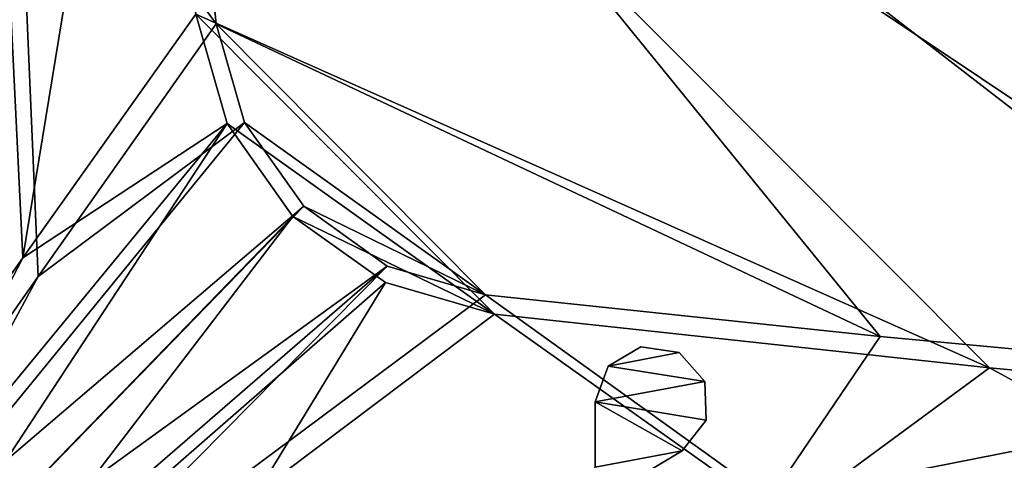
# Model space of a CAD drawing. Header units: metres. Extents: x -904 to 0, y -908 to 0.
# Tile 6 of 136: x -838 to -752, y -834 to -796. Entities that reach past the tile are written whole.
import ezdxf

# ---------------------------------------------------------------- set-up
doc = ezdxf.new("R2010")
doc.units = ezdxf.units.M

msp = doc.modelspace()

# ---------------------------------------------------------------- linework, layer by layer
at = {"layer": 'top0123417'}
for points in [[(-786.340698, -826.207397, 1190.857666), (-780.101318, -825.000488, 1190.857666), (-783.473755, -824.492249, 1190.857666)], [(-786.340698, -826.207397, 1190.857666), (-783.473755, -824.492249, 1190.857666), (-786.340698, -826.207397, 1037.857666)], [(-783.473755, -824.492249, 1190.857666), (-783.473755, -824.492249, 1037.857666), (-786.340698, -826.207397, 1037.857666)], [(-786.340698, -826.207397, 1037.857666), (-783.473755, -824.492249, 1037.857666), (-780.101318, -825.000488, 1037.857666)], [(-777.840149, -827.550415, 1190.857666), (-780.101318, -825.000488, 1190.857666), (-786.340698, -826.207397, 1190.857666)], [(-786.340698, -826.207397, 1037.857666), (-780.101318, -825.000488, 1037.857666), (-777.840149, -827.550415, 1037.857666)], [(-783.473755, -824.492249, 1190.857666), (-780.101318, -825.000488, 1190.857666), (-783.473755, -824.492249, 1037.857666)], [(-780.101318, -825.000488, 1190.857666), (-780.101318, -825.000488, 1037.857666), (-783.473755, -824.492249, 1037.857666)], [(-780.101318, -825.000488, 1190.857666), (-777.840149, -827.550415, 1190.857666), (-780.101318, -825.000488, 1037.857666)], [(-777.840149, -827.550415, 1190.857666), (-777.840149, -827.550415, 1037.857666), (-780.101318, -825.000488, 1037.857666)], [(-787.487549, -829.345154, 1190.857666), (-777.840149, -827.550415, 1190.857666), (-786.340698, -826.207397, 1190.857666)], [(-787.487549, -829.345154, 1190.857666), (-786.340698, -826.207397, 1190.857666), (-787.487549, -829.345154, 1037.857666)], [(-786.340698, -826.207397, 1190.857666), (-786.340698, -826.207397, 1037.857666), (-787.487549, -829.345154, 1037.857666)], [(-787.487549, -829.345154, 1037.857666), (-786.340698, -826.207397, 1037.857666), (-777.840149, -827.550415, 1037.857666)], [(-787.487549, -829.345154, 1190.857666), (-777.738831, -830.958557, 1190.857666), (-777.840149, -827.550415, 1190.857666)], [(-777.840149, -827.550415, 1037.857666), (-777.738831, -830.958557, 1037.857666), (-787.487549, -829.345154, 1037.857666)], [(-777.840149, -827.550415, 1190.857666), (-777.738831, -830.958557, 1190.857666), (-777.840149, -827.550415, 1037.857666)], [(-777.738831, -830.958557, 1190.857666), (-777.738831, -830.958557, 1037.857666), (-777.840149, -827.550415, 1037.857666)], [(-787.487793, -835.082275, 1190.857666), (-779.845337, -833.638733, 1190.857666), (-787.487549, -829.345154, 1190.857666)], [(-787.487549, -829.345154, 1190.857666), (-787.487549, -829.345154, 1037.857666), (-787.487793, -835.082275, 1190.857666)], [(-787.487549, -829.345154, 1037.857666), (-787.487793, -835.082275, 1037.857666), (-787.487793, -835.082275, 1190.857666)], [(-787.487549, -829.345154, 1037.857666), (-779.845337, -833.638733, 1037.857666), (-787.487793, -835.082275, 1037.857666)], [(-779.845337, -833.638733, 1190.857666), (-777.738831, -830.958557, 1190.857666), (-787.487549, -829.345154, 1190.857666)], [(-777.738831, -830.958557, 1037.857666), (-779.845337, -833.638733, 1037.857666), (-787.487549, -829.345154, 1037.857666)], [(-777.738831, -830.958557, 1190.857666), (-779.845337, -833.638733, 1190.857666), (-777.738831, -830.958557, 1037.857666)], [(-779.845337, -833.638733, 1190.857666), (-779.845337, -833.638733, 1037.857666), (-777.738831, -830.958557, 1037.857666)], [(-794.705566, -842.550415, 1190.857666), (-779.845337, -833.638733, 1190.857666), (-787.487793, -835.082275, 1190.857666)], [(-794.705566, -842.550415, 1190.857666), (-794.705566, -842.550415, 1037.857666), (-779.845337, -833.638733, 1190.857666)], [(-794.705566, -842.550415, 1037.857666), (-779.845337, -833.638733, 1037.857666), (-779.845337, -833.638733, 1190.857666)], [(-779.845337, -833.638733, 1037.857666), (-794.705566, -842.550415, 1037.857666), (-787.487793, -835.082275, 1037.857666)]]:
    msp.add_3dface(points, dxfattribs=at)
at = {"layer": 'top0123458'}
for points in [[(-514.015442, -745.137939, 108.970169), (-829.628296, -704.232666, 110.041313), (-667.533325, -831.673218, 106.704163)], [(-667.533325, -831.673218, 106.704163), (-829.628296, -704.232666, 110.041313), (-719.769287, -827.59198, 106.811035)], [(-829.628296, -704.232666, 110.041313), (-825.9552, -745.53772, 108.959702), (-719.769287, -827.59198, 106.811035)], [(-515.674927, -744.40271, 105.988396), (-665.823181, -833.867004, 103.645691), (-831.226318, -708.327942, 106.933044)], [(-665.823181, -833.867004, 103.645691), (-709.303772, -830.411316, 103.736183), (-831.226318, -708.327942, 106.933044)], [(-831.226318, -708.327942, 106.933044), (-709.303772, -830.411316, 103.736183), (-827.168579, -751.790588, 105.794937)], [(-820.821167, -796.13562, 107.63475), (-825.9552, -745.53772, 108.959702), (-838.46106, -771.888306, 136.501175)], [(-719.769287, -827.59198, 106.811035), (-825.9552, -745.53772, 108.959702), (-762.439575, -823.607483, 106.915375)], [(-825.9552, -745.53772, 108.959702), (-820.821167, -796.13562, 107.63475), (-762.439575, -823.607483, 106.915375)], [(-837.795349, -816.680847, 132.357834), (-840.083008, -770.377747, 132.927322), (-827.168579, -751.790588, 105.794937)], [(-822.593262, -795.286499, 104.655952), (-837.795349, -816.680847, 132.357834), (-827.168579, -751.790588, 105.794937)], [(-709.303772, -830.411316, 103.736183), (-752.812866, -826.337952, 103.842842), (-827.168579, -751.790588, 105.794937)], [(-827.168579, -751.790588, 105.794937), (-752.812866, -826.337952, 103.842842), (-822.593262, -795.286499, 104.655952)], [(-837.795349, -816.680847, 132.357834), (-852.997375, -838.075195, 160.059708), (-840.083008, -770.377747, 132.927322)], [(-836.45575, -818.327637, 136.139038), (-838.46106, -771.888306, 136.501175), (-851.22168, -839.286743, 163.059708)], [(-836.45575, -818.327637, 136.139038), (-820.821167, -796.13562, 107.63475), (-838.46106, -771.888306, 136.501175)], [(-837.795349, -816.680847, 132.357834), (-822.593262, -795.286499, 104.655952), (-819.842468, -804.894165, 104.404373)], [(-752.812866, -826.337952, 103.842842), (-796.334106, -821.645203, 103.965729), (-822.593262, -795.286499, 104.655952)], [(-822.593262, -795.286499, 104.655952), (-796.334106, -821.645203, 103.965729), (-819.842468, -804.894165, 104.404373)], [(-818.328186, -804.799316, 107.407883), (-820.821167, -796.13562, 107.63475), (-836.45575, -818.327637, 136.139038)], [(-762.439575, -823.607483, 106.915375), (-820.821167, -796.13562, 107.63475), (-797.112854, -819.933044, 107.011589)], [(-820.821167, -796.13562, 107.63475), (-818.328186, -804.799316, 107.407883), (-797.112854, -819.933044, 107.011589)], [(-837.795349, -816.680847, 132.357834), (-819.842468, -804.894165, 104.404373), (-851.861267, -843.786926, 160.059708)], [(-851.861267, -843.786926, 160.059708), (-819.842468, -804.894165, 104.404373), (-848.625854, -848.629028, 160.059708)], [(-813.107849, -812.158813, 107.215164), (-818.328186, -804.799316, 107.407883), (-850.268555, -843.842407, 163.059708)], [(-850.268555, -843.842407, 163.059708), (-818.328186, -804.799316, 107.407883), (-836.45575, -818.327637, 136.139038)], [(-819.842468, -804.894165, 104.404373), (-814.074097, -813.05603, 104.190643), (-848.625854, -848.629028, 160.059708)], [(-796.334106, -821.645203, 103.965729), (-814.074097, -813.05603, 104.190643), (-819.842468, -804.894165, 104.404373)], [(-797.112854, -819.933044, 107.011589), (-818.328186, -804.799316, 107.407883), (-813.107849, -812.158813, 107.215164)], [(-847.645447, -847.692322, 163.059708), (-813.107849, -812.158813, 107.215164), (-850.268555, -843.842407, 163.059708)], [(-805.771973, -817.407288, 107.077728), (-813.107849, -812.158813, 107.215164), (-847.645447, -847.692322, 163.059708)], [(-813.107849, -812.158813, 107.215164), (-805.771973, -817.407288, 107.077728), (-797.112854, -819.933044, 107.011589)], [(-848.625854, -848.629028, 160.059708), (-814.074097, -813.05603, 104.190643), (-843.783691, -851.864441, 160.059708)], [(-814.074097, -813.05603, 104.190643), (-805.933838, -818.856873, 104.038742), (-843.783691, -851.864441, 160.059708)], [(-796.334106, -821.645203, 103.965729), (-805.933838, -818.856873, 104.038742), (-814.074097, -813.05603, 104.190643)], [(-852.997375, -838.075195, 160.059708), (-837.795349, -816.680847, 132.357834), (-851.861267, -843.786926, 160.059708)], [(-843.784302, -850.29895, 163.059708), (-805.771973, -817.407288, 107.077728), (-847.645447, -847.692322, 163.059708)], [(-805.771973, -817.407288, 107.077728), (-843.784302, -850.29895, 163.059708), (-839.225647, -851.240662, 163.059708)], [(-797.112854, -819.933044, 107.011589), (-805.771973, -817.407288, 107.077728), (-839.225647, -851.240662, 163.059708)], [(-836.45575, -818.327637, 136.139038), (-851.22168, -839.286743, 163.059708), (-850.268555, -843.842407, 163.059708)], [(-843.783691, -851.864441, 160.059708), (-805.933838, -818.856873, 104.038742), (-817.203064, -837.322876, 132.012711)], [(-805.933838, -818.856873, 104.038742), (-796.334106, -821.645203, 103.965729), (-817.203064, -837.322876, 132.012711)], [(-797.112854, -819.933044, 107.011589), (-839.225647, -851.240662, 163.059708), (-772.119812, -837.900208, 135.220245)], [(-772.119812, -837.900208, 135.220245), (-762.439575, -823.607483, 106.915375), (-797.112854, -819.933044, 107.011589)], [(-817.203064, -837.322876, 132.012711), (-796.334106, -821.645203, 103.965729), (-770.939026, -839.66925, 131.951279)], [(-796.334106, -821.645203, 103.965729), (-752.812866, -826.337952, 103.842842), (-770.939026, -839.66925, 131.951279)], [(-719.769287, -827.59198, 106.811035), (-762.439575, -823.607483, 106.915375), (-772.119812, -837.900208, 135.220245)], [(-770.939026, -839.66925, 131.951279), (-752.812866, -826.337952, 103.842842), (-724.640808, -841.705933, 131.897934)], [(-752.812866, -826.337952, 103.842842), (-709.303772, -830.411316, 103.736183), (-724.640808, -841.705933, 131.897934)], [(-725.721252, -839.710754, 134.989182), (-719.769287, -827.59198, 106.811035), (-772.119812, -837.900208, 135.220245)]]:
    msp.add_3dface(points, dxfattribs=at)

doc.saveas('drawing.dxf')
